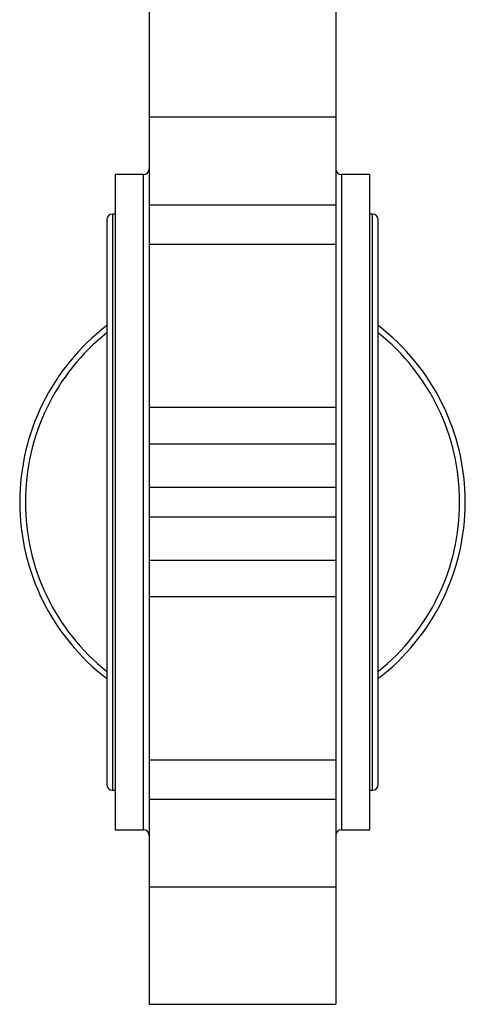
# Model space of a CAD drawing. Header units: millimetres. Extents: x 181 to 1242, y 71 to 1037.
# Tile 26 of 30: x 1086 to 1164, y 366 to 540. Entities that reach past the tile are written whole.
import ezdxf

# ---------------------------------------------------------------- set-up
doc = ezdxf.new("R2010")
doc.units = ezdxf.units.MM

msp = doc.modelspace()

# ---------------------------------------------------------------- linework, layer by layer
at = {"color": 7, "linetype": 'Continuous', "lineweight": 25}
for p, q in [((1108.42, 543.99), (1108.42, 523.25)), ((1141.42, 543.99), (1141.42, 523.25)), ((1141.42, 523.25), (1108.42, 523.25)), ((1108.42, 523.25), (1108.42, 507.72)), ((1141.42, 523.25), (1141.42, 507.72)), ((1107.42, 513.08), (1102.42, 513.08)), ((1102.42, 513.08), (1102.42, 397.08)), ((1147.42, 513.08), (1142.42, 513.08)), ((1147.42, 397.08), (1147.42, 513.08)), ((1108.42, 507.72), (1141.42, 507.72)), ((1108.42, 507.72), (1108.42, 500.69)), ((1141.42, 507.72), (1141.42, 500.69)), ((1102.42, 506.08), (1101.92, 506.08)), ((1147.92, 506.08), (1147.42, 506.08)), ((1100.92, 505.08), (1100.92, 405.08)), ((1148.92, 405.07), (1148.92, 505.08)), ((1141.42, 500.69), (1108.42, 500.69)), ((1108.42, 500.69), (1108.42, 471.83)), ((1141.42, 500.69), (1141.42, 471.83)), ((1141.42, 471.83), (1108.42, 471.83)), ((1108.42, 471.83), (1108.42, 465.4)), ((1141.42, 471.83), (1141.42, 465.4)), ((1108.42, 465.4), (1141.42, 465.4)), ((1108.42, 465.4), (1108.42, 457.66)), ((1141.42, 465.4), (1141.42, 457.66)), ((1141.42, 457.66), (1108.42, 457.66)), ((1108.42, 457.66), (1108.42, 452.49)), ((1141.42, 457.66), (1141.42, 452.49)), ((1108.42, 452.49), (1141.42, 452.49)), ((1108.42, 452.49), (1108.42, 444.75)), ((1141.42, 452.49), (1141.42, 444.75)), ((1141.42, 444.75), (1108.42, 444.75)), ((1108.42, 444.75), (1108.42, 438.32)), ((1141.42, 444.75), (1141.42, 438.32)), ((1141.42, 438.32), (1108.42, 438.32)), ((1108.42, 438.32), (1108.42, 409.46)), ((1141.42, 438.32), (1141.42, 409.46)), ((1108.42, 409.46), (1141.42, 409.46)), ((1108.42, 409.46), (1108.42, 402.43)), ((1141.42, 409.46), (1141.42, 402.43)), ((1101.92, 404.08), (1102.42, 404.08)), ((1147.42, 404.07), (1147.92, 404.07)), ((1141.42, 402.43), (1108.42, 402.43)), ((1108.42, 402.43), (1108.42, 386.91)), ((1141.42, 402.43), (1141.42, 386.91)), ((1102.42, 397.08), (1107.42, 397.08)), ((1142.42, 397.08), (1147.42, 397.08)), ((1141.42, 386.91), (1108.42, 386.91)), ((1108.42, 386.91), (1108.42, 366.17)), ((1141.42, 386.91), (1141.42, 366.17)), ((1108.42, 366.17), (1141.42, 366.17))]:
    msp.add_line(p, q, dxfattribs=at)
at = {"color": 8, "linetype": 'Continuous', "lineweight": 25}
for p, q in [((1107.42, 397.08), (1107.42, 513.08)), ((1142.42, 513.08), (1142.42, 397.08)), ((1101.92, 506.08), (1101.92, 455.08)), ((1147.92, 404.07), (1147.92, 506.08)), ((1101.92, 455.08), (1101.92, 404.08))]:
    msp.add_line(p, q, dxfattribs=at)
at = {"color": 7, "linetype": 'Continuous', "lineweight": 25}
for centre, radius, start, end in [((1107.42, 514.08), 1, 270, 0), ((1142.42, 514.08), 1, 180, 270), ((1101.92, 505.08), 1, 90, 180), ((1147.92, 505.08), 1, 0, 90), ((1124.92, 455.08), 39.4, 127.5271, 232.4729), ((1124.92, 455.08), 38.4, 128.6851, 231.3149), ((1124.92, 455.08), 39.4, 307.5271, 52.4729), ((1124.92, 455.08), 38.4, 308.6851, 51.3149), ((1101.92, 405.08), 1, 180, 270), ((1147.92, 405.07), 1, 270, 0), ((1107.42, 396.08), 1, 0, 90), ((1142.42, 396.08), 1, 90, 180)]:
    msp.add_arc(centre, radius, start, end, dxfattribs=at)

doc.saveas('drawing.dxf')
